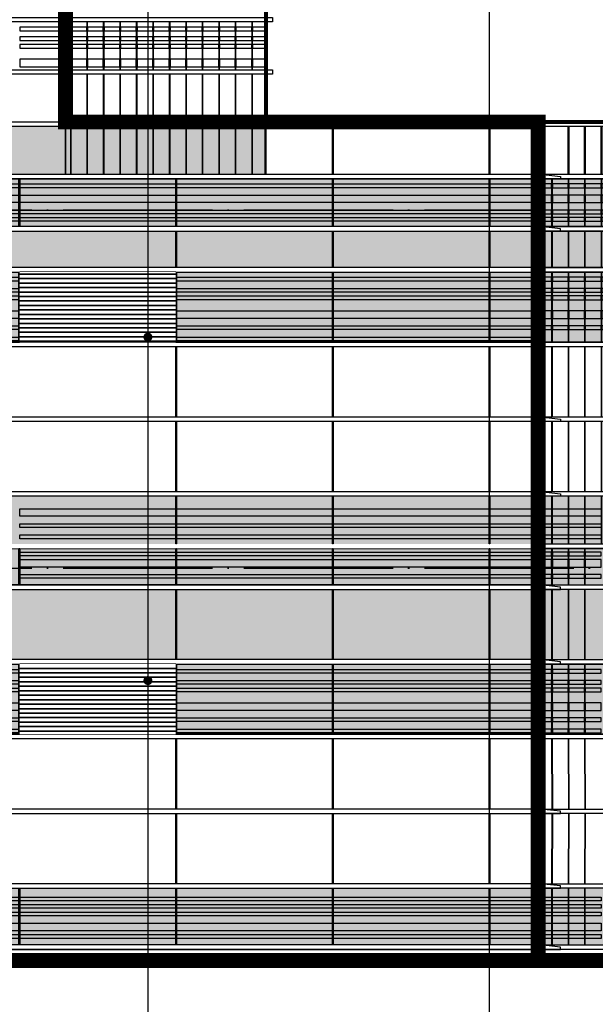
# Model space of a CAD drawing. Header units: millimetres. Extents: x 708158 to 1984082, y -168213 to -53.
# Tile 205 of 220: x 1055909 to 1063620, y -86692 to -73507. Entities that reach past the tile are written whole.
import ezdxf

# ---------------------------------------------------------------- set-up
doc = ezdxf.new("R2010")
doc.units = ezdxf.units.MM
doc.header["$LTSCALE"] = 1000
doc.set_wipeout_variables(frame=1)
doc.linetypes.add('DOTE', pattern=[2.42, 2, -0.2, 0.02, -0.2])
doc.layers.get('0').update_dxf_attribs({"color": 8})
for name, color, linetype in [('A-AXIS', 1, 'DOTE'), ('A-看线', 63, 'Continuous'), ('DIM_LEAD', 3, 'Continuous'), ('DOTE', 1, 'DOTE'), ('WINDOW', 4, 'Continuous'), ('立面加粗', 5, 'Continuous'), ('立面填充线2 穿孔板', 105, 'Continuous'), ('立面窗户线', 21, 'Continuous')]:
    doc.layers.add(name, color=color, linetype=linetype)
doc.layers.add('E-百叶', color=8, linetype='Continuous', lineweight=35)

# ---------------------------------------------------------------- blocks, each defined once
blk = doc.blocks.new('A$C77A43BB9')
at = {"layer": '立面填充线2 穿孔板'}
blk.add_hatch(color=256, dxfattribs=at).paths.add_polyline_path([(26078, -3080), (11705, -3080), (11705, -3720), (26078, -3720)])
at = {"layer": 'A-看线'}
for points in [[(23398, -1750), (22788, -1750), (22788, -1800), (23398, -1800)], [(23467, -1750), (23408, -1750), (23408, -1800), (23467, -1800)], [(23687, -1750), (23477, -1750), (23477, -1800), (23687, -1800)], [(23908, -1750), (23697, -1750), (23697, -1800), (23908, -1800)], [(24129, -1750), (23918, -1750), (23918, -1800), (24129, -1800)], [(24350, -1750), (24139, -1750), (24139, -1800), (24350, -1800)], [(24571, -1750), (24360, -1750), (24360, -1800), (24571, -1800)], [(24792, -1750), (24581, -1750), (24581, -1800), (24792, -1800)], [(25012, -1750), (24802, -1750), (24802, -1800), (25012, -1800)], [(25233, -1750), (25022, -1750), (25022, -1800), (25233, -1800)], [(25454, -1750), (25243, -1750), (25243, -1800), (25454, -1800)], [(25675, -1750), (25464, -1750), (25464, -1800), (25675, -1800)], [(25896, -1750), (25685, -1750), (25685, -1800), (25896, -1800)], [(26078, -1750), (25906, -1750), (25906, -1800), (26078, -1800)], [(23398, -1880), (22788, -1880), (22788, -1930), (23398, -1930)], [(23467, -1880), (23408, -1880), (23408, -1930), (23467, -1930)], [(23687, -1880), (23477, -1880), (23477, -1930), (23687, -1930)], [(23908, -1880), (23697, -1880), (23697, -1930), (23908, -1930)], [(24129, -1880), (23918, -1880), (23918, -1930), (24129, -1930)], [(24350, -1880), (24139, -1880), (24139, -1930), (24350, -1930)], [(24571, -1880), (24360, -1880), (24360, -1930), (24571, -1930)], [(24792, -1880), (24581, -1880), (24581, -1930), (24792, -1930)], [(25012, -1880), (24802, -1880), (24802, -1930), (25012, -1930)], [(25233, -1880), (25022, -1880), (25022, -1930), (25233, -1930)], [(25454, -1880), (25243, -1880), (25243, -1930), (25454, -1930)], [(25675, -1880), (25464, -1880), (25464, -1930), (25675, -1930)], [(25896, -1880), (25685, -1880), (25685, -1930), (25896, -1930)], [(26078, -1880), (25906, -1880), (25906, -1930), (26078, -1930)], [(23398, -1980), (22788, -1980), (22788, -2030), (23398, -2030)], [(23467, -1980), (23408, -1980), (23408, -2030), (23467, -2030)], [(23687, -1980), (23477, -1980), (23477, -2030), (23687, -2030)], [(23908, -1980), (23697, -1980), (23697, -2030), (23908, -2030)], [(24129, -1980), (23918, -1980), (23918, -2030), (24129, -2030)], [(24350, -1980), (24139, -1980), (24139, -2030), (24350, -2030)], [(24571, -1980), (24360, -1980), (24360, -2030), (24571, -2030)], [(24792, -1980), (24581, -1980), (24581, -2030), (24792, -2030)], [(25012, -1980), (24802, -1980), (24802, -2030), (25012, -2030)], [(25233, -1980), (25022, -1980), (25022, -2030), (25233, -2030)], [(25454, -1980), (25243, -1980), (25243, -2030), (25454, -2030)], [(25675, -1980), (25464, -1980), (25464, -2030), (25675, -2030)], [(25896, -1980), (25685, -1980), (25685, -2030), (25896, -2030)], [(26078, -1980), (25906, -1980), (25906, -2030), (26078, -2030)], [(23398, -2180), (22788, -2180), (22788, -2280), (23398, -2280)], [(23467, -2180), (23408, -2180), (23408, -2280), (23467, -2280)], [(23687, -2180), (23477, -2180), (23477, -2280), (23687, -2280)], [(23908, -2180), (23697, -2180), (23697, -2280), (23908, -2280)], [(24129, -2180), (23918, -2180), (23918, -2280), (24129, -2280)], [(24350, -2180), (24139, -2180), (24139, -2280), (24350, -2280)], [(24571, -2180), (24360, -2180), (24360, -2280), (24571, -2280)], [(24792, -2180), (24581, -2180), (24581, -2280), (24792, -2280)], [(25012, -2180), (24802, -2180), (24802, -2280), (25012, -2280)], [(25233, -2180), (25022, -2180), (25022, -2280), (25233, -2280)], [(25454, -2180), (25243, -2180), (25243, -2280), (25454, -2280)], [(25675, -2180), (25464, -2180), (25464, -2280), (25675, -2280)], [(25896, -2180), (25685, -2180), (25685, -2280), (25896, -2280)], [(26078, -2180), (25906, -2180), (25906, -2280), (26078, -2280)], [(26078, -3080), (11705, -3080), (11705, -3720), (26078, -3720)], [(26078, -3080), (14388, -3080), (14388, -3720), (26078, -3720)]]:
    blk.add_lwpolyline(points, close=True, dxfattribs=at)
at = {"layer": 'WINDOW'}
for points in [[(23408, -1680), (23398, -1680), (23398, -2320), (23408, -2320)], [(23477, -1680), (23467, -1680), (23467, -2320), (23477, -2320)], [(23697, -1680), (23687, -1680), (23687, -2320), (23697, -2320)], [(23918, -1680), (23908, -1680), (23908, -2320), (23918, -2320)], [(24139, -1680), (24129, -1680), (24129, -2320), (24139, -2320)], [(24360, -1680), (24350, -1680), (24350, -2320), (24360, -2320)], [(24581, -1680), (24571, -1680), (24571, -2320), (24581, -2320)], [(24802, -1680), (24792, -1680), (24792, -2320), (24802, -2320)], [(25022, -1680), (25012, -1680), (25012, -2320), (25022, -2320)], [(25243, -1680), (25233, -1680), (25233, -2320), (25243, -2320)], [(25464, -1680), (25454, -1680), (25454, -2320), (25464, -2320)], [(25685, -1680), (25675, -1680), (25675, -2320), (25685, -2320)], [(25906, -1680), (25896, -1680), (25896, -2320), (25906, -2320)], [(26088, -1680), (26078, -1680), (26078, -2320), (26088, -2320)], [(23408, -2380), (23398, -2380), (23398, -3020), (23408, -3020)], [(23477, -2380), (23467, -2380), (23467, -3020), (23477, -3020)], [(23697, -2380), (23687, -2380), (23687, -3020), (23697, -3020)], [(23918, -2380), (23908, -2380), (23908, -3020), (23918, -3020)], [(24139, -2380), (24129, -2380), (24129, -3020), (24139, -3020)], [(24360, -2380), (24350, -2380), (24350, -3020), (24360, -3020)], [(24581, -2380), (24571, -2380), (24571, -3020), (24581, -3020)], [(24802, -2380), (24792, -2380), (24792, -3020), (24802, -3020)], [(25022, -2380), (25012, -2380), (25012, -3020), (25022, -3020)], [(25243, -2380), (25233, -2380), (25233, -3020), (25243, -3020)], [(25464, -2380), (25454, -2380), (25454, -3020), (25464, -3020)], [(25685, -2380), (25675, -2380), (25675, -3020), (25685, -3020)], [(25906, -2380), (25896, -2380), (25896, -3020), (25906, -3020)], [(26088, -2380), (26078, -2380), (26078, -3020), (26088, -3020)], [(23408, -3080), (23398, -3080), (23398, -3720), (23408, -3720)], [(23477, -3080), (23467, -3080), (23467, -3720), (23477, -3720)], [(23697, -3080), (23687, -3080), (23687, -3720), (23697, -3720)], [(23918, -3080), (23908, -3080), (23908, -3720), (23918, -3720)], [(24139, -3080), (24129, -3080), (24129, -3720), (24139, -3720)], [(24360, -3080), (24350, -3080), (24350, -3720), (24360, -3720)], [(24581, -3080), (24571, -3080), (24571, -3720), (24581, -3720)], [(24802, -3080), (24792, -3080), (24792, -3720), (24802, -3720)], [(25022, -3080), (25012, -3080), (25012, -3720), (25022, -3720)], [(25243, -3080), (25233, -3080), (25233, -3720), (25243, -3720)], [(25464, -3080), (25454, -3080), (25454, -3720), (25464, -3720)], [(25685, -3080), (25675, -3080), (25675, -3720), (25685, -3720)], [(25906, -3080), (25896, -3080), (25896, -3720), (25906, -3720)], [(26088, -3080), (26078, -3080), (26078, -3720), (26088, -3720)]]:
    blk.add_lwpolyline(points, close=True, dxfattribs=at)
at = {"layer": '立面窗户线'}
for points in [[(14383, -1620), (26083, -1620), (26173, -1620), (26173, -1680), (26083, -1680), (14383, -1680)], [(14383, -2320), (26083, -2320), (26173, -2320), (26173, -2380), (26083, -2380), (14383, -2380)], [(14383, -3020), (26083, -3020), (26173, -3020), (26173, -3080), (26083, -3080), (14383, -3080)]]:
    blk.add_lwpolyline(points, dxfattribs=at)
blk = doc.blocks.new('A$C48FF79B3')
at = {"layer": 'A-看线'}
for points in [[(0, -70), (2090, -70), (2090, -120), (0, -120)], [(2100, -70), (4190, -70), (4190, -120), (2100, -120)], [(4200, -70), (6290, -70), (6290, -120), (4200, -120)], [(6300, -70), (8390, -70), (8390, -120), (6300, -120)], [(0, -220), (2090, -220), (2090, -270), (0, -270)], [(2100, -220), (4190, -220), (4190, -270), (2100, -270)], [(4200, -220), (6290, -220), (6290, -270), (4200, -270)], [(6300, -220), (8390, -220), (8390, -270), (6300, -270)], [(0, -320), (2090, -320), (2090, -370), (0, -370)], [(2100, -320), (4190, -320), (4190, -370), (2100, -370)], [(4200, -320), (6290, -320), (6290, -370), (4200, -370)], [(6300, -320), (8390, -320), (8390, -370), (6300, -370)], [(0, -520), (2090, -520), (2090, -620), (0, -620)], [(2100, -520), (4190, -520), (4190, -620), (2100, -620)], [(4200, -520), (6290, -520), (6290, -620), (4200, -620)], [(6300, -520), (8390, -520), (8390, -620), (6300, -620)], [(0, -720), (2090, -720), (2090, -770), (0, -770)], [(2100, -720), (4190, -720), (4190, -770), (2100, -770)], [(4200, -720), (6290, -720), (6290, -770), (4200, -770)], [(6300, -720), (8390, -720), (8390, -770), (6300, -770)], [(0, -870), (2090, -870), (2090, -920), (0, -920)], [(2100, -870), (4190, -870), (4190, -920), (2100, -920)], [(4200, -870), (6290, -870), (6290, -920), (4200, -920)], [(6300, -870), (8390, -870), (8390, -920), (6300, -920)]]:
    blk.add_lwpolyline(points, close=True, dxfattribs=at)
at = {"layer": 'WINDOW'}
for points in [[(2090, 0), (2100, 0), (2100, -940), (2090, -940)], [(4190, 0), (4200, 0), (4200, -940), (4190, -940)], [(6290, 0), (6300, 0), (6300, -940), (6290, -940)], [(8390, 0), (8400, 0), (8400, -940), (8390, -940)]]:
    blk.add_lwpolyline(points, close=True, dxfattribs=at)
blk = doc.blocks.new('A$C0C685A8F')
at = {"layer": 'A-看线'}
for points in [[(0, -70), (2090, -70), (2090, -120), (0, -120)], [(2100, -70), (4190, -70), (4190, -120), (2100, -120)], [(4200, -70), (6290, -70), (6290, -120), (4200, -120)], [(6300, -70), (8390, -70), (8390, -120), (6300, -120)], [(0, -220), (2090, -220), (2090, -320), (0, -320)], [(2100, -220), (4190, -220), (4190, -320), (2100, -320)], [(4200, -220), (6290, -220), (6290, -320), (4200, -320)], [(6300, -220), (8390, -220), (8390, -320), (6300, -320)], [(0, -420), (2090, -420), (2090, -470), (0, -470)], [(0, -520), (2090, -520), (2090, -570), (0, -570)], [(2100, -420), (4190, -420), (4190, -470), (2100, -470)], [(2100, -520), (4190, -520), (4190, -570), (2100, -570)], [(4200, -420), (6290, -420), (6290, -470), (4200, -470)], [(4200, -520), (6290, -520), (6290, -570), (4200, -570)], [(6300, -420), (8390, -420), (8390, -470), (6300, -470)], [(6300, -520), (8390, -520), (8390, -570), (6300, -570)]]:
    blk.add_lwpolyline(points, close=True, dxfattribs=at)
at = {"layer": 'WINDOW'}
for points in [[(2090, 0), (2100, 0), (2100, -640), (2090, -640)], [(4190, 0), (4200, 0), (4200, -640), (4190, -640)], [(6290, 0), (6300, 0), (6300, -640), (6290, -640)], [(8390, 0), (8400, 0), (8400, -640), (8390, -640)]]:
    blk.add_lwpolyline(points, close=True, dxfattribs=at)
blk = doc.blocks.new('A$C694E0BA4')
at = {"layer": 'A-看线'}
for points in [[(181, -130), (5, -130), (5, -180), (181, -180)], [(402, -130), (191, -130), (191, -180), (402, -180)], [(622, -130), (412, -130), (412, -180), (622, -180)], [(843, -130), (632, -130), (632, -180), (843, -180)], [(1064, -130), (853, -130), (853, -180), (1064, -180)], [(1285, -130), (1074, -130), (1074, -180), (1285, -180)], [(1506, -130), (1295, -130), (1295, -180), (1506, -180)], [(1727, -130), (1516, -130), (1516, -180), (1727, -180)], [(1947, -130), (1737, -130), (1737, -180), (1947, -180)], [(2168, -130), (1957, -130), (1957, -180), (2168, -180)], [(2389, -130), (2178, -130), (2178, -180), (2389, -180)], [(2611, -130), (2399, -130), (2399, -180), (2611, -180)], [(2678, -130), (2621, -130), (2621, -180), (2678, -180)], [(181, -280), (5, -280), (5, -380), (181, -380)], [(402, -280), (191, -280), (191, -380), (402, -380)], [(622, -280), (412, -280), (412, -380), (622, -380)], [(843, -280), (632, -280), (632, -380), (843, -380)], [(1064, -280), (853, -280), (853, -380), (1064, -380)], [(1285, -280), (1074, -280), (1074, -380), (1285, -380)], [(1506, -280), (1295, -280), (1295, -380), (1506, -380)], [(1727, -280), (1516, -280), (1516, -380), (1727, -380)], [(1947, -280), (1737, -280), (1737, -380), (1947, -380)], [(2168, -280), (1957, -280), (1957, -380), (2168, -380)], [(2389, -280), (2178, -280), (2178, -380), (2389, -380)], [(2611, -280), (2399, -280), (2399, -380), (2611, -380)], [(2678, -280), (2621, -280), (2621, -380), (2678, -380)], [(181, -480), (5, -480), (5, -530), (181, -530)], [(402, -480), (191, -480), (191, -530), (402, -530)], [(622, -480), (412, -480), (412, -530), (622, -530)], [(843, -480), (632, -480), (632, -530), (843, -530)], [(1064, -480), (853, -480), (853, -530), (1064, -530)], [(1285, -480), (1074, -480), (1074, -530), (1285, -530)], [(1506, -480), (1295, -480), (1295, -530), (1506, -530)], [(1727, -480), (1516, -480), (1516, -530), (1727, -530)], [(1947, -480), (1737, -480), (1737, -530), (1947, -530)], [(2168, -480), (1957, -480), (1957, -530), (2168, -530)], [(2389, -480), (2178, -480), (2178, -530), (2389, -530)], [(2611, -480), (2399, -480), (2399, -530), (2611, -530)], [(2678, -480), (2621, -480), (2621, -530), (2678, -530)], [(181, -580), (5, -580), (5, -630), (181, -630)], [(402, -580), (191, -580), (191, -630), (402, -630)], [(622, -580), (412, -580), (412, -630), (622, -630)], [(843, -580), (632, -580), (632, -630), (843, -630)], [(1064, -580), (853, -580), (853, -630), (1064, -630)], [(1285, -580), (1074, -580), (1074, -630), (1285, -630)], [(1506, -580), (1295, -580), (1295, -630), (1506, -630)], [(1727, -580), (1516, -580), (1516, -630), (1727, -630)], [(1947, -580), (1737, -580), (1737, -630), (1947, -630)], [(2168, -580), (1957, -580), (1957, -630), (2168, -630)], [(2389, -580), (2178, -580), (2178, -630), (2389, -630)], [(2611, -580), (2399, -580), (2399, -630), (2611, -630)], [(2678, -580), (2621, -580), (2621, -630), (2678, -630)], [(181, -1380), (5, -1380), (5, -1430), (181, -1430)], [(402, -1380), (191, -1380), (191, -1430), (402, -1430)], [(622, -1380), (412, -1380), (412, -1430), (622, -1430)], [(843, -1380), (632, -1380), (632, -1430), (843, -1430)], [(1064, -1380), (853, -1380), (853, -1430), (1064, -1430)], [(1285, -1380), (1074, -1380), (1074, -1430), (1285, -1430)], [(1506, -1380), (1295, -1380), (1295, -1430), (1506, -1430)], [(1727, -1380), (1516, -1380), (1516, -1430), (1727, -1430)], [(1947, -1380), (1737, -1380), (1737, -1430), (1947, -1430)], [(2168, -1380), (1957, -1380), (1957, -1430), (2168, -1430)], [(2389, -1380), (2178, -1380), (2178, -1430), (2389, -1430)], [(2611, -1380), (2399, -1380), (2399, -1430), (2611, -1430)], [(2678, -1380), (2621, -1380), (2621, -1430), (2678, -1430)], [(181, -1530), (5, -1530), (5, -1580), (181, -1580)], [(402, -1530), (191, -1530), (191, -1580), (402, -1580)], [(622, -1530), (412, -1530), (412, -1580), (622, -1580)], [(843, -1530), (632, -1530), (632, -1580), (843, -1580)], [(1064, -1530), (853, -1530), (853, -1580), (1064, -1580)], [(1285, -1530), (1074, -1530), (1074, -1580), (1285, -1580)], [(1506, -1530), (1295, -1530), (1295, -1580), (1506, -1580)], [(1727, -1530), (1516, -1530), (1516, -1580), (1727, -1580)], [(1947, -1530), (1737, -1530), (1737, -1580), (1947, -1580)], [(2168, -1530), (1957, -1530), (1957, -1580), (2168, -1580)], [(2389, -1530), (2178, -1530), (2178, -1580), (2389, -1580)], [(2611, -1530), (2399, -1530), (2399, -1580), (2611, -1580)], [(2678, -1530), (2621, -1530), (2621, -1580), (2678, -1580)], [(181, -1630), (5, -1630), (5, -1680), (181, -1680)], [(402, -1630), (191, -1630), (191, -1680), (402, -1680)], [(622, -1630), (412, -1630), (412, -1680), (622, -1680)], [(843, -1630), (632, -1630), (632, -1680), (843, -1680)], [(1064, -1630), (853, -1630), (853, -1680), (1064, -1680)], [(1285, -1630), (1074, -1630), (1074, -1680), (1285, -1680)], [(1506, -1630), (1295, -1630), (1295, -1680), (1506, -1680)], [(1727, -1630), (1516, -1630), (1516, -1680), (1727, -1680)], [(1947, -1630), (1737, -1630), (1737, -1680), (1947, -1680)], [(2168, -1630), (1957, -1630), (1957, -1680), (2168, -1680)], [(2389, -1630), (2178, -1630), (2178, -1680), (2389, -1680)], [(2611, -1630), (2399, -1630), (2399, -1680), (2611, -1680)], [(2678, -1630), (2621, -1630), (2621, -1680), (2678, -1680)], [(181, -1830), (5, -1830), (5, -1930), (181, -1930)], [(402, -1830), (191, -1830), (191, -1930), (402, -1930)], [(622, -1830), (412, -1830), (412, -1930), (622, -1930)], [(843, -1830), (632, -1830), (632, -1930), (843, -1930)], [(1064, -1830), (853, -1830), (853, -1930), (1064, -1930)], [(1285, -1830), (1074, -1830), (1074, -1930), (1285, -1930)], [(1506, -1830), (1295, -1830), (1295, -1930), (1506, -1930)], [(1727, -1830), (1516, -1830), (1516, -1930), (1727, -1930)], [(1947, -1830), (1737, -1830), (1737, -1930), (1947, -1930)], [(2168, -1830), (1957, -1830), (1957, -1930), (2168, -1930)], [(2389, -1830), (2178, -1830), (2178, -1930), (2389, -1930)], [(2611, -1830), (2399, -1830), (2399, -1930), (2611, -1930)], [(2678, -1830), (2621, -1830), (2621, -1930), (2678, -1930)], [(181, -2030), (5, -2030), (5, -2080), (181, -2080)], [(402, -2030), (191, -2030), (191, -2080), (402, -2080)], [(622, -2030), (412, -2030), (412, -2080), (622, -2080)], [(843, -2030), (632, -2030), (632, -2080), (843, -2080)], [(1064, -2030), (853, -2030), (853, -2080), (1064, -2080)], [(1285, -2030), (1074, -2030), (1074, -2080), (1285, -2080)], [(1506, -2030), (1295, -2030), (1295, -2080), (1506, -2080)], [(1727, -2030), (1516, -2030), (1516, -2080), (1727, -2080)], [(1947, -2030), (1737, -2030), (1737, -2080), (1947, -2080)], [(2168, -2030), (1957, -2030), (1957, -2080), (2168, -2080)], [(2389, -2030), (2178, -2030), (2178, -2080), (2389, -2080)], [(2611, -2030), (2399, -2030), (2399, -2080), (2611, -2080)], [(2678, -2030), (2621, -2030), (2621, -2080), (2678, -2080)]]:
    blk.add_lwpolyline(points, close=True, dxfattribs=at)
at = {"layer": 'WINDOW'}
for points in [[(191, -60), (181, -60), (181, -700), (191, -700)], [(412, -60), (402, -60), (402, -700), (412, -700)], [(632, -60), (622, -60), (622, -700), (632, -700)], [(853, -60), (843, -60), (843, -700), (853, -700)], [(1074, -60), (1064, -60), (1064, -700), (1074, -700)], [(1295, -60), (1285, -60), (1285, -700), (1295, -700)], [(1516, -60), (1506, -60), (1506, -700), (1516, -700)], [(1737, -60), (1727, -60), (1727, -700), (1737, -700)], [(1957, -60), (1947, -60), (1947, -700), (1957, -700)], [(2178, -60), (2168, -60), (2168, -700), (2178, -700)], [(2399, -60), (2389, -60), (2389, -700), (2399, -700)], [(2621, -60), (2611, -60), (2611, -700), (2621, -700)], [(2688, -60), (2678, -60), (2678, -700), (2688, -700)], [(191, -760), (181, -760), (181, -1250), (191, -1250)], [(412, -760), (402, -760), (402, -1250), (412, -1250)], [(632, -760), (622, -760), (622, -1250), (632, -1250)], [(853, -760), (843, -760), (843, -1250), (853, -1250)], [(1074, -760), (1064, -760), (1064, -1250), (1074, -1250)], [(1295, -760), (1285, -760), (1285, -1250), (1295, -1250)], [(1516, -760), (1506, -760), (1506, -1250), (1516, -1250)], [(1737, -760), (1727, -760), (1727, -1250), (1737, -1250)], [(1957, -760), (1947, -760), (1947, -1250), (1957, -1250)], [(2178, -760), (2168, -760), (2168, -1250), (2178, -1250)], [(2399, -760), (2389, -760), (2389, -1250), (2399, -1250)], [(2621, -760), (2611, -760), (2611, -1250), (2621, -1250)], [(2688, -760), (2678, -760), (2678, -1250), (2688, -1250)], [(191, -1310), (181, -1310), (181, -2250), (191, -2250)], [(412, -1310), (402, -1310), (402, -2250), (412, -2250)], [(632, -1310), (622, -1310), (622, -2250), (632, -2250)], [(853, -1310), (843, -1310), (843, -2250), (853, -2250)], [(1074, -1310), (1064, -1310), (1064, -2250), (1074, -2250)], [(1295, -1310), (1285, -1310), (1285, -2250), (1295, -2250)], [(1516, -1310), (1506, -1310), (1506, -2250), (1516, -2250)], [(1737, -1310), (1727, -1310), (1727, -2250), (1737, -2250)], [(1957, -1310), (1947, -1310), (1947, -2250), (1957, -2250)], [(2178, -1310), (2168, -1310), (2168, -2250), (2178, -2250)], [(2399, -1310), (2389, -1310), (2389, -2250), (2399, -2250)], [(2621, -1310), (2611, -1310), (2611, -2250), (2621, -2250)], [(2688, -1310), (2678, -1310), (2678, -2250), (2688, -2250)], [(191, -2310), (181, -2310), (181, -3250), (191, -3250)], [(412, -2310), (402, -2310), (402, -3250), (412, -3250)], [(632, -2310), (622, -2310), (622, -3250), (632, -3250)], [(853, -2310), (843, -2310), (843, -3250), (853, -3250)], [(1074, -2310), (1064, -2310), (1064, -3250), (1074, -3250)], [(1295, -2310), (1285, -2310), (1285, -3250), (1295, -3250)], [(1516, -2310), (1506, -2310), (1506, -3250), (1516, -3250)], [(1737, -2310), (1727, -2310), (1727, -3250), (1737, -3250)], [(1957, -2310), (1947, -2310), (1947, -3250), (1957, -3250)], [(2178, -2310), (2168, -2310), (2168, -3250), (2178, -3250)], [(2399, -2310), (2389, -2310), (2389, -3250), (2399, -3250)], [(2621, -2310), (2611, -2310), (2611, -3250), (2621, -3250)], [(2688, -2310), (2678, -2310), (2678, -3250), (2688, -3250)], [(191, -3310), (181, -3310), (181, -4250), (191, -4250)], [(412, -3310), (402, -3310), (402, -4250), (412, -4250)], [(632, -3310), (622, -3310), (622, -4250), (632, -4250)], [(853, -3310), (843, -3310), (843, -4250), (853, -4250)], [(1074, -3310), (1064, -3310), (1064, -4250), (1074, -4250)], [(1295, -3310), (1285, -3310), (1285, -4250), (1295, -4250)], [(1516, -3310), (1506, -3310), (1506, -4250), (1516, -4250)], [(1737, -3310), (1727, -3310), (1727, -4250), (1737, -4250)], [(1957, -3310), (1947, -3310), (1947, -4250), (1957, -4250)], [(2178, -3310), (2168, -3310), (2168, -4250), (2178, -4250)], [(2399, -3310), (2389, -3310), (2389, -4250), (2399, -4250)], [(2621, -3310), (2611, -3310), (2611, -4250), (2621, -4250)], [(2688, -3310), (2678, -3310), (2678, -4250), (2688, -4250)], [(191, -4310), (181, -4310), (181, -4950), (191, -4950)], [(412, -4310), (402, -4310), (402, -4950), (412, -4950)], [(632, -4310), (622, -4310), (622, -4950), (632, -4950)], [(853, -4310), (843, -4310), (843, -4950), (853, -4950)], [(1074, -4310), (1064, -4310), (1064, -4950), (1074, -4950)], [(1295, -4310), (1285, -4310), (1285, -4950), (1295, -4950)], [(1516, -4310), (1506, -4310), (1506, -4950), (1516, -4950)], [(1737, -4310), (1727, -4310), (1727, -4950), (1737, -4950)], [(1957, -4310), (1947, -4310), (1947, -4950), (1957, -4950)], [(2178, -4310), (2168, -4310), (2168, -4950), (2178, -4950)], [(2399, -4310), (2389, -4310), (2389, -4950), (2399, -4950)], [(2621, -4310), (2611, -4310), (2611, -4950), (2621, -4950)], [(2688, -4310), (2678, -4310), (2678, -4950), (2688, -4950)]]:
    blk.add_lwpolyline(points, close=True, dxfattribs=at)
at = {"layer": '立面窗户线'}
for points in [[(0, 0), (2683, 0), (2713, 0), (2983, -30), (2983, -60), (2683, -60), (0, -60)], [(0, -700), (2683, -700), (2773, -700), (2773, -760), (2683, -760), (0, -760)], [(0, -1250), (2683, -1250), (2713, -1250), (2983, -1280), (2983, -1310), (2683, -1310), (0, -1310)], [(0, -2250), (2683, -2250), (2773, -2250), (2773, -2310), (2683, -2310), (0, -2310)], [(0, -3250), (2683, -3250), (2713, -3250), (2983, -3280), (2983, -3310), (2683, -3310), (0, -3310)], [(0, -4250), (2683, -4250), (2713, -4250), (2983, -4280), (2983, -4310), (2683, -4310), (0, -4310)], [(0, -4950), (2683, -4950), (2773, -4950), (2773, -5010), (2683, -5010), (0, -5010)]]:
    blk.add_lwpolyline(points, dxfattribs=at)
blk = doc.blocks.new('A$C748eb6d2')
at = {"layer": 'WINDOW'}
for points in [[(805, -60), (815, -60), (815, -700), (805, -700)], [(2905, -60), (2915, -60), (2915, -700), (2905, -700)], [(3555, -60), (3565, -60), (3565, -700), (3555, -700)], [(3962, -60), (3972, -60), (3972, -700), (3962, -700)], [(4182, -60), (4192, -60), (4192, -700), (4182, -700)], [(4403, -60), (4413, -60), (4413, -700), (4403, -700)], [(4624, -60), (4634, -60), (4634, -700), (4624, -700)], [(4845, -60), (4855, -60), (4855, -700), (4845, -700)], [(5066, -60), (5076, -60), (5076, -700), (5066, -700)], [(5287, -60), (5297, -60), (5297, -700), (5287, -700)], [(5507, -60), (5517, -60), (5517, -700), (5507, -700)], [(5728, -60), (5738, -60), (5738, -700), (5728, -700)], [(5949, -60), (5959, -60), (5959, -700), (5949, -700)], [(6171, -60), (6181, -60), (6181, -700), (6171, -700)], [(6238, -60), (6248, -60), (6248, -700), (6238, -700)]]:
    blk.add_lwpolyline(points, close=True, dxfattribs=at)
at = {"layer": '立面窗户线'}
for points in [[(-90, 0), (3560, 0), (3650, 0), (3650, -60), (3560, -60), (-90, -60)], [(3560, 0), (6243, 0), (6333, 0), (6333, -60), (6243, -60), (3560, -60)]]:
    blk.add_lwpolyline(points, dxfattribs=at)
blk = doc.blocks.new('A$C86bb16c2')
at = {"layer": '立面填充线2 穿孔板'}
for points in [[(305, -30), (30028, -30), (30028, -670), (305, -670)], [(305, -730), (30038, -730), (30038, -1220), (305, -1220)], [(305, -1280), (30028, -1280), (30028, -2220), (305, -2220)], [(305, -4280), (30028, -4280), (30028, -4920), (305, -4920)]]:
    blk.add_hatch(color=256, dxfattribs=at).paths.add_polyline_path(points)
at = {"layer": 'A-看线'}
for points in [[(305, -30), (30028, -30), (30028, -670), (305, -670)], [(26705, -100), (27345, -100), (27345, -150), (26705, -150)], [(26705, -250), (27345, -250), (27345, -350), (26705, -350)], [(26705, -450), (27345, -450), (27345, -500), (26705, -500)], [(26705, -550), (27345, -550), (27345, -600), (26705, -600)], [(305, -730), (30038, -730), (30038, -1220), (305, -1220)], [(305, -1280), (30028, -1280), (30028, -2220), (305, -2220)], [(26705, -1350), (27345, -1350), (27345, -1400), (26705, -1400)], [(26705, -1500), (27345, -1500), (27345, -1550), (26705, -1550)], [(26705, -1600), (27345, -1600), (27345, -1650), (26705, -1650)], [(26705, -1800), (27345, -1800), (27345, -1900), (26705, -1900)], [(26705, -2000), (27345, -2000), (27345, -2050), (26705, -2050)], [(26705, -2150), (27345, -2150), (27345, -2200), (26705, -2200)], [(20405, -4450), (22495, -4450), (22495, -4550), (20405, -4550)], [(22505, -4450), (24595, -4450), (24595, -4550), (22505, -4550)], [(24605, -4450), (26695, -4450), (26695, -4550), (24605, -4550)], [(26705, -4450), (27345, -4450), (27345, -4550), (26705, -4550)], [(27355, -4450), (27531, -4450), (27531, -4550), (27355, -4550)], [(27541, -4450), (27752, -4450), (27752, -4550), (27541, -4550)], [(27762, -4450), (27972, -4450), (27972, -4550), (27762, -4550)], [(27982, -4450), (28193, -4450), (28193, -4550), (27982, -4550)], [(20405, -4650), (22495, -4650), (22495, -4700), (20405, -4700)], [(20405, -4650), (22495, -4650), (22495, -4700), (20405, -4700)], [(22505, -4650), (24595, -4650), (24595, -4700), (22505, -4700)], [(22505, -4650), (24595, -4650), (24595, -4700), (22505, -4700)], [(24605, -4650), (26695, -4650), (26695, -4700), (24605, -4700)], [(24605, -4650), (26695, -4650), (26695, -4700), (24605, -4700)], [(26705, -4650), (27345, -4650), (27345, -4700), (26705, -4700)], [(26705, -4650), (27345, -4650), (27345, -4700), (26705, -4700)], [(27355, -4650), (27531, -4650), (27531, -4700), (27355, -4700)], [(27541, -4650), (27752, -4650), (27752, -4700), (27541, -4700)], [(27762, -4650), (27972, -4650), (27972, -4700), (27762, -4700)], [(27982, -4650), (28193, -4650), (28193, -4700), (27982, -4700)], [(20405, -4800), (22495, -4800), (22495, -4850), (20405, -4850)], [(22505, -4800), (24595, -4800), (24595, -4850), (22505, -4850)], [(24605, -4800), (26695, -4800), (26695, -4850), (24605, -4850)], [(26705, -4800), (27345, -4800), (27345, -4850), (26705, -4850)], [(27355, -4800), (27531, -4800), (27531, -4850), (27355, -4850)], [(27541, -4800), (27752, -4800), (27752, -4850), (27541, -4850)], [(27762, -4800), (27972, -4800), (27972, -4850), (27762, -4850)], [(27982, -4800), (28193, -4800), (28193, -4850), (27982, -4850)]]:
    blk.add_lwpolyline(points, close=True, dxfattribs=at)
at = {"layer": 'WINDOW'}
for points in [[(27345, -30), (27355, -30), (27355, -670), (27345, -670)], [(22495, -730), (22505, -730), (22505, -1220), (22495, -1220)], [(24595, -730), (24605, -730), (24605, -1220), (24595, -1220)], [(26695, -730), (26705, -730), (26705, -1220), (26695, -1220)], [(27345, -730), (27355, -730), (27355, -1220), (27345, -1220)], [(27345, -1280), (27355, -1280), (27355, -2220), (27345, -2220)], [(22495, -2280), (22505, -2280), (22505, -3220), (22495, -3220)], [(24595, -2280), (24605, -2280), (24605, -3220), (24595, -3220)], [(26695, -2280), (26705, -2280), (26705, -3220), (26695, -3220)], [(27345, -2280), (27355, -2280), (27355, -3220), (27345, -3220)], [(22495, -3280), (22505, -3280), (22505, -4220), (22495, -4220)], [(24595, -3280), (24605, -3280), (24605, -4220), (24595, -4220)], [(26695, -3280), (26705, -3280), (26705, -4220), (26695, -4220)], [(27345, -3280), (27355, -3280), (27355, -4220), (27345, -4220)], [(22495, -4280), (22505, -4280), (22505, -4920), (22495, -4920)], [(24595, -4280), (24605, -4280), (24605, -4920), (24595, -4920)], [(26695, -4280), (26705, -4280), (26705, -4920), (26695, -4920)], [(27345, -4280), (27355, -4280), (27355, -4920), (27345, -4920)]]:
    blk.add_lwpolyline(points, close=True, dxfattribs=at)
at = {"layer": '立面窗户线'}
for points in [[(12000, 30), (27350, 30), (27380, 30), (27650, 0), (27650, -30), (27350, -30), (12000, -30)], [(12000, -2220), (27350, -2220), (27440, -2220), (27440, -2280), (27350, -2280), (12000, -2280)]]:
    blk.add_lwpolyline(points, dxfattribs=at)
for points in [[(12000, -730), (27350, -730), (27650, -730), (27650, -700), (27380, -670), (27350, -670), (12000, -670), (300, -670), (270, -670), (0, -700), (0, -730), (300, -730)], [(12000, -1280), (27350, -1280), (27440, -1280), (27440, -1220), (27345, -1220), (12000, -1220), (1712, -1220), (210, -1220), (210, -1280), (1712, -1280)], [(12000, -3280), (300, -3280), (0, -3280), (0, -3250), (270, -3220), (300, -3220), (12000, -3220), (27350, -3220), (27380, -3220), (27650, -3250), (27650, -3280), (27350, -3280)], [(12000, -4280), (300, -4280), (0, -4280), (0, -4250), (270, -4220), (300, -4220), (12000, -4220), (27350, -4220), (27380, -4220), (27650, -4250), (27650, -4280), (27350, -4280)]]:
    blk.add_lwpolyline(points, close=True, dxfattribs=at)
for name, p in [('A$C748eb6d2', (23790, 730)), ('A$C694E0BA4', (27350, 30))]:
    blk.add_blockref(name, p)
at = {"layer": 'WINDOW'}
for name, p in [('A$C0C685A8F', (18305, -30)), ('A$C48FF79B3', (18305, -1280))]:
    blk.add_blockref(name, p, dxfattribs=at)
blk = doc.blocks.new('A$C354F61B6')
at = {"layer": 'A-看线'}
for points in [[(0, 0), (2090, 0), (2090, -50), (0, -50)], [(2100, 0), (4190, 0), (4190, -50), (2100, -50)], [(4200, 0), (6290, 0), (6290, -50), (4200, -50)], [(6300, 0), (8390, 0), (8390, -50), (6300, -50)], [(0, -100), (2090, -100), (2090, -150), (0, -150)], [(2100, -100), (4190, -100), (4190, -150), (2100, -150)], [(4200, -100), (6290, -100), (6290, -150), (4200, -150)], [(6300, -100), (8390, -100), (8390, -150), (6300, -150)], [(0, -200), (2090, -200), (2090, -250), (0, -250)], [(2100, -200), (4190, -200), (4190, -250), (2100, -250)], [(4200, -200), (6290, -200), (6290, -250), (4200, -250)], [(6300, -200), (8390, -200), (8390, -250), (6300, -250)], [(0, -350), (2090, -350), (2090, -450), (0, -450)], [(2100, -350), (4190, -350), (4190, -450), (2100, -450)], [(4200, -350), (6290, -350), (6290, -450), (4200, -450)], [(6300, -350), (8390, -350), (8390, -450), (6300, -450)], [(0, -500), (2090, -500), (2090, -555), (0, -555)], [(2100, -500), (4190, -500), (4190, -555), (2100, -555)], [(4200, -500), (6290, -500), (6290, -555), (4200, -555)], [(6300, -500), (8390, -500), (8390, -555), (6300, -555)]]:
    blk.add_lwpolyline(points, close=True, dxfattribs=at)
at = {"layer": 'WINDOW'}
for points in [[(2090, 120), (2100, 120), (2100, -640), (2090, -640)], [(4190, 120), (4200, 120), (4200, -640), (4190, -640)], [(6290, 120), (6300, 120), (6300, -640), (6290, -640)], [(8390, 120), (8400, 120), (8400, -640), (8390, -640)]]:
    blk.add_lwpolyline(points, close=True, dxfattribs=at)
blk = doc.blocks.new('A$Cdec22d5f')
at = {"layer": '立面填充线2 穿孔板'}
for points in [[(5, 0), (29728, -5), (29728, -495), (5, -490)], [(-5, -550), (29728, -550), (29728, -1490), (-5, -1490)], [(5, -1550), (29728, -1550), (29728, -2490), (5, -2490)], [(5, -4550), (29728, -4550), (29728, -5310), (5, -5310)]]:
    blk.add_hatch(color=256, dxfattribs=at).paths.add_polyline_path(points)
at = {"layer": 'A-看线'}
for points in [[(5, 0), (29728, -5), (29728, -495), (5, -490)], [(20105, -50), (22195, -50), (22195, -100), (20105, -100)], [(22205, -50), (24295, -50), (24295, -100), (22205, -100)], [(24305, -50), (26395, -50), (26395, -100), (24305, -100)], [(26405, -50), (27045, -50), (27045, -100), (26405, -100)], [(27231, -50), (27055, -50), (27055, -100), (27231, -100)], [(27452, -50), (27241, -50), (27241, -100), (27452, -100)], [(27672, -50), (27462, -50), (27462, -100), (27672, -100)], [(27893, -50), (27682, -50), (27682, -100), (27893, -100)], [(20105, -150), (22195, -150), (22195, -250), (20105, -250)], [(22205, -150), (24295, -150), (24295, -250), (22205, -250)], [(24305, -150), (26395, -150), (26395, -250), (24305, -250)], [(26405, -150), (27045, -150), (27045, -250), (26405, -250)], [(27231, -150), (27055, -150), (27055, -250), (27231, -250)], [(27452, -150), (27241, -150), (27241, -250), (27452, -250)], [(27672, -150), (27462, -150), (27462, -250), (27672, -250)], [(27893, -150), (27682, -150), (27682, -250), (27893, -250)], [(20105, -350), (22195, -350), (22195, -400), (20105, -400)], [(22205, -350), (24295, -350), (24295, -400), (22205, -400)], [(24305, -350), (26395, -350), (26395, -400), (24305, -400)], [(26405, -350), (27045, -350), (27045, -400), (26405, -400)], [(27231, -350), (27055, -350), (27055, -400), (27231, -400)], [(27452, -350), (27241, -350), (27241, -400), (27452, -400)], [(27672, -350), (27462, -350), (27462, -400), (27672, -400)], [(27893, -350), (27682, -350), (27682, -400), (27893, -400)], [(5, -1550), (29728, -1550), (29728, -2490), (5, -2490)], [(26405, -1620), (27045, -1620), (27045, -1670), (26405, -1670)], [(27231, -1620), (27055, -1620), (27055, -1670), (27231, -1670)], [(27452, -1620), (27241, -1620), (27241, -1670), (27452, -1670)], [(27672, -1620), (27462, -1620), (27462, -1670), (27672, -1670)], [(27893, -1620), (27682, -1620), (27682, -1670), (27893, -1670)], [(26405, -1770), (27045, -1770), (27045, -1820), (26405, -1820)], [(27231, -1770), (27055, -1770), (27055, -1820), (27231, -1820)], [(27452, -1770), (27241, -1770), (27241, -1820), (27452, -1820)], [(27672, -1770), (27462, -1770), (27462, -1820), (27672, -1820)], [(27893, -1770), (27682, -1770), (27682, -1820), (27893, -1820)], [(26405, -1870), (27045, -1870), (27045, -1920), (26405, -1920)], [(27231, -1870), (27055, -1870), (27055, -1920), (27231, -1920)], [(27452, -1870), (27241, -1870), (27241, -1920), (27452, -1920)], [(27672, -1870), (27462, -1870), (27462, -1920), (27672, -1920)], [(27893, -1870), (27682, -1870), (27682, -1920), (27893, -1920)], [(26405, -2070), (27045, -2070), (27045, -2170), (26405, -2170)], [(27231, -2070), (27055, -2070), (27055, -2170), (27231, -2170)], [(27452, -2070), (27241, -2070), (27241, -2170), (27452, -2170)], [(27672, -2070), (27462, -2070), (27462, -2170), (27672, -2170)], [(27893, -2070), (27682, -2070), (27682, -2170), (27893, -2170)], [(26405, -2270), (27045, -2270), (27045, -2320), (26405, -2320)], [(27231, -2270), (27055, -2270), (27055, -2320), (27231, -2320)], [(27452, -2270), (27241, -2270), (27241, -2320), (27452, -2320)], [(27672, -2270), (27462, -2270), (27462, -2320), (27672, -2320)], [(27893, -2270), (27682, -2270), (27682, -2320), (27893, -2320)], [(26405, -2420), (27045, -2420), (27045, -2470), (26405, -2470)], [(27231, -2420), (27055, -2420), (27055, -2470), (27231, -2470)], [(27452, -2420), (27241, -2420), (27241, -2470), (27452, -2470)], [(27672, -2420), (27462, -2420), (27462, -2470), (27672, -2470)], [(27893, -2420), (27682, -2420), (27682, -2470), (27893, -2470)], [(26405, -4670), (27045, -4670), (27045, -4720), (26405, -4720)], [(27055, -4670), (27231, -4670), (27231, -4720), (27055, -4720)], [(27241, -4670), (27452, -4670), (27452, -4720), (27241, -4720)], [(27462, -4670), (27672, -4670), (27672, -4720), (27462, -4720)], [(27682, -4670), (27893, -4670), (27893, -4720), (27682, -4720)], [(26405, -4770), (27045, -4770), (27045, -4820), (26405, -4820)], [(26405, -4870), (27045, -4870), (27045, -4920), (26405, -4920)], [(27055, -4770), (27231, -4770), (27231, -4820), (27055, -4820)], [(27055, -4870), (27231, -4870), (27231, -4920), (27055, -4920)], [(27241, -4770), (27452, -4770), (27452, -4820), (27241, -4820)], [(27241, -4870), (27452, -4870), (27452, -4920), (27241, -4920)], [(27462, -4770), (27672, -4770), (27672, -4820), (27462, -4820)], [(27462, -4870), (27672, -4870), (27672, -4920), (27462, -4920)], [(27682, -4770), (27893, -4770), (27893, -4820), (27682, -4820)], [(27682, -4870), (27893, -4870), (27893, -4920), (27682, -4920)], [(26405, -5020), (27045, -5020), (27045, -5120), (26405, -5120)], [(27055, -5020), (27231, -5020), (27231, -5120), (27055, -5120)], [(27241, -5020), (27452, -5020), (27452, -5120), (27241, -5120)], [(27462, -5020), (27672, -5020), (27672, -5120), (27462, -5120)], [(27682, -5020), (27893, -5020), (27893, -5120), (27682, -5120)], [(26405, -5170), (27045, -5170), (27045, -5225), (26405, -5225)], [(27055, -5170), (27231, -5170), (27231, -5225), (27055, -5225)], [(27241, -5170), (27452, -5170), (27452, -5225), (27241, -5225)], [(27462, -5170), (27672, -5170), (27672, -5225), (27462, -5225)], [(27682, -5170), (27893, -5170), (27893, -5225), (27682, -5225)]]:
    blk.add_lwpolyline(points, close=True, dxfattribs=at)
at = {"layer": 'WINDOW'}
for points in [[(27241, 0), (27231, 0), (27231, -490), (27241, -490)], [(27462, 0), (27452, 0), (27452, -490), (27462, -490)], [(27682, 0), (27672, 0), (27672, -490), (27682, -490)], [(20095, 0), (20105, 0), (20105, -490), (20095, -490)], [(22195, 0), (22205, 0), (22205, -490), (22195, -490)], [(24295, 0), (24305, 0), (24305, -490), (24295, -490)], [(26395, 0), (26405, 0), (26405, -490), (26395, -490)], [(27045, 0), (27055, 0), (27055, -490), (27045, -490)], [(22195, -550), (22205, -550), (22205, -1490), (22195, -1490)], [(24295, -550), (24305, -550), (24305, -1490), (24295, -1490)], [(26395, -550), (26405, -550), (26405, -1490), (26395, -1490)], [(26395, -550), (26405, -550), (26405, -1490), (26395, -1490)], [(27045, -550), (27055, -550), (27055, -1490), (27045, -1490)], [(27241, -550), (27231, -550), (27231, -1490), (27241, -1490)], [(27462, -550), (27452, -550), (27452, -1490), (27462, -1490)], [(27682, -550), (27672, -550), (27672, -1490), (27682, -1490)], [(27045, -1550), (27055, -1550), (27055, -2490), (27045, -2490)], [(27241, -1550), (27231, -1550), (27231, -2490), (27241, -2490)], [(27462, -1550), (27452, -1550), (27452, -2490), (27462, -2490)], [(27682, -1550), (27672, -1550), (27672, -2490), (27682, -2490)], [(22195, -2550), (22205, -2550), (22205, -3490), (22195, -3490)], [(24295, -2550), (24305, -2550), (24305, -3490), (24295, -3490)], [(26395, -2550), (26405, -2550), (26405, -3490), (26395, -3490)], [(27045, -2550), (27055, -2550), (27055, -3490), (27045, -3490)], [(27241, -2550), (27231, -2550), (27236, -3490), (27246, -3490)], [(27462, -2550), (27452, -2550), (27457, -3490), (27467, -3490)], [(27682, -2550), (27672, -2550), (27677, -3490), (27687, -3490)], [(22195, -3550), (22205, -3550), (22205, -4490), (22195, -4490)], [(24295, -3550), (24305, -3550), (24305, -4490), (24295, -4490)], [(26395, -3550), (26405, -3550), (26405, -4490), (26395, -4490)], [(27045, -3550), (27055, -3550), (27055, -4490), (27045, -4490)], [(27246, -3550), (27236, -3550), (27231, -4490), (27241, -4490)], [(27467, -3550), (27457, -3550), (27452, -4490), (27462, -4490)], [(27687, -3550), (27677, -3550), (27672, -4490), (27682, -4490)], [(27045, -4550), (27055, -4550), (27055, -5310), (27045, -5310)], [(27241, -4550), (27231, -4550), (27231, -5310), (27241, -5310)], [(27462, -4550), (27452, -4550), (27452, -5310), (27462, -5310)], [(27682, -4550), (27672, -4550), (27672, -5310), (27682, -5310)]]:
    blk.add_lwpolyline(points, close=True, dxfattribs=at)
at = {"layer": '立面窗户线'}
for points in [[(11700, -550), (27050, -550), (27350, -550), (27350, -520), (27080, -490), (27050, -490), (11700, -490), (0, -490), (-30, -490), (-300, -520), (-300, -550), (0, -550), (11700, -550)], [(27050, -490), (29733, -490), (29763, -490), (30033, -520), (30033, -550), (29733, -550), (27050, -550)], [(11700, -1550), (27050, -1550), (27350, -1550), (27350, -1520), (27080, -1490), (27050, -1490), (11700, -1490), (0, -1490), (-30, -1490), (-300, -1520), (-300, -1550), (0, -1550), (11700, -1550)], [(27050, -1490), (29733, -1490), (29763, -1490), (30033, -1520), (30033, -1550), (29733, -1550), (27050, -1550)], [(11700, -2550), (0, -2550), (-90, -2550), (-90, -2490), (0, -2490), (11700, -2490), (27050, -2490), (27140, -2490), (27140, -2550), (27050, -2550), (11700, -2550)], [(27050, -2490), (29733, -2490), (29823, -2490), (29823, -2550), (29733, -2550), (27050, -2550)], [(11700, -3550), (27050, -3550), (27350, -3550), (27350, -3520), (27080, -3490), (27050, -3490), (11700, -3490), (0, -3490), (-30, -3490), (-300, -3520), (-300, -3550), (0, -3550), (11700, -3550)], [(27055, -3490), (29738, -3490), (29768, -3490), (30038, -3520), (30038, -3550), (29738, -3550), (27055, -3550)], [(11700, -4550), (27050, -4550), (27350, -4550), (27350, -4520), (27080, -4490), (27050, -4490), (11700, -4490), (0, -4490), (-30, -4490), (-300, -4520), (-300, -4550), (0, -4550), (11700, -4550)], [(27050, -4490), (29733, -4490), (29763, -4490), (30033, -4520), (30033, -4550), (29733, -4550), (27050, -4550)], [(27050, -5310), (29733, -5310), (29763, -5310), (30033, -5340), (30033, -5370), (29733, -5370), (27050, -5370)]]:
    blk.add_lwpolyline(points, dxfattribs=at)
for points in [[(11700, -5370), (27050, -5370), (27350, -5370), (27350, -5340), (27080, -5310), (27050, -5310), (11700, -5310), (0, -5310), (-30, -5310), (-300, -5340), (-300, -5370), (0, -5370)], [(30033, -5370), (-300, -5370), (-300, -5520), (30033, -5520)]]:
    blk.add_lwpolyline(points, close=True, dxfattribs=at)
at = {"layer": 'A-看线'}
blk.add_blockref('A$C354F61B6', (18005, -4670), dxfattribs=at)
at = {"layer": 'WINDOW'}
blk.add_blockref('A$C48FF79B3', (18005, -1550), dxfattribs=at)
blk = doc.blocks.new('A$Cc3478b20')
at = {"layer": 'E-百叶'}
blk.add_lwpolyline([(-395, 0), (1695, 0), (1695, -940), (-395, -940)], close=True, dxfattribs=at)
blk.add_wipeout([(-395, 0), (1695, 0), (1695, -940), (-395, -940)]).dxf.layer = 'E-百叶'
h = blk.add_hatch(dxfattribs=at)
h.set_pattern_fill('玻璃', color=256, scale=50)
h.set_pattern_definition([(0, (-760813.53, 77946.665), (0, 60), [])])
h.paths.add_polyline_path([(-395, 0), (1695, 0), (1695, -940), (-395, -940)])
blk = doc.blocks.new('A$C1d9441f4')
at = {"layer": 'E-百叶'}
for p in [(21395, -4050), (21395, -9300)]:
    blk.add_blockref('A$Cc3478b20', p, dxfattribs=at)

msp = doc.modelspace()

# ---------------------------------------------------------------- linework, layer by layer
at = {"layer": 'A-AXIS'}
for p, q in [((1070590.5, -76056.7), (1028603.6, -76056.7)), ((1070590.5, -80856.7), (1028603.6, -80856.7)), ((1070590.5, -85956.7), (1028603.6, -85956.7)), ((1070590.5, -86106.7), (1028603.6, -86106.7))]:
    msp.add_line(p, q, dxfattribs=at)
at = {"layer": 'DOTE'}
msp.add_line((1062203.6, -87432.6), (1062203.6, -71856.7), dxfattribs=at)
at = {"layer": 'WINDOW'}
msp.add_lwpolyline([(1062848.6, -79886.7), (1062858.6, -79886.7), (1062858.6, -80526.7), (1062848.6, -80526.7)], close=True, dxfattribs=at)
at = {"layer": '立面加粗'}
for points, const_width in [([(1062853.6, -86201.7), (1062853.6, -74876.7), (1056523.7, -74876.7), (1056523.7, -62976.7), (1059203.6, -62976.7), (1059206.1, -37556.7), (1035801.1, -37556.7), (1035798.6, -62976.7), (1033115.4, -62976.7), (1033117.7, -77886.7), (1035801.3, -77886.7), (1035799, -86106.7)], 200), ([(1059208.6, -62976.7), (1059208.6, -74876.7), (1065541.8, -74876.7), (1065541.8, -86106.7)], 50), ([(976204.9, -86106.7), (1076568.2, -86106.7)], 200)]:
    msp.add_lwpolyline(points, dxfattribs=dict(at, const_width=const_width))

# ---------------------------------------------------------------- block references
for name, p in [('A$C77A43BB9', (1033120.4, -71856.7)), ('A$C86bb16c2', (1035503.6, -75606.7)), ('A$Cdec22d5f', (1035803.6, -80586.7))]:
    msp.add_blockref(name, p)

# ---------------------------------------------------------------- next in the draw order: block references
at = {"layer": 'DOTE'}
msp.add_blockref('A$C1d9441f4', (1034908.6, -72836.7), dxfattribs=at)

# ---------------------------------------------------------------- next in the draw order: linework, layer by layer
at = {"layer": 'DIM_LEAD'}
for p in [(1057626.1, -43664.2), (1057626.1, -47782.2), (1057626.1, -52027.7), (1057626.1, -56196.4), (1057626.1, -60457.6), (1057626.1, -77756.7), (1057626.1, -82356.7), (1057626.1, -82356.7)]:
    msp.add_line(p, (1057626.1, -93529.1), dxfattribs=at)
at = {"layer": 'DIM_LEAD', "const_width": 60}
for points in [[(1057626.1, -77726.7, 1), (1057626.1, -77786.7, 1)], [(1057626.1, -82326.7, 1), (1057626.1, -82386.7, 1)], [(1057626.1, -82326.7, 1), (1057626.1, -82386.7, 1)]]:
    msp.add_lwpolyline(points, format="xyb", close=True, dxfattribs=at)

doc.saveas('drawing.dxf')
